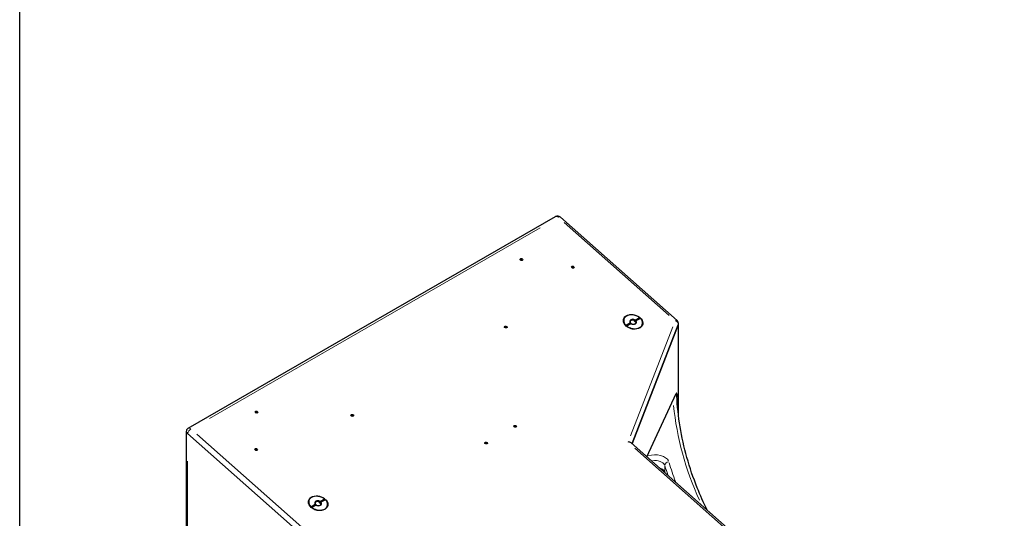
# Model space of a CAD drawing. Header units: millimetres. Extents: x 90 to 4365, y 90 to 3088.
# Tile 9 of 41: x 90 to 1168, y 957 to 1502. Entities that reach past the tile are written whole.
import ezdxf

# ---------------------------------------------------------------- set-up
doc = ezdxf.new("R2010")
doc.units = ezdxf.units.MM
doc.header["$LTSCALE"] = 15
doc.layers.add('Border (ISO)', color=7, linetype='Continuous', lineweight=25)
doc.layers.add('Visibile (ISO)', color=7, linetype='Continuous', lineweight=25)
doc.layers.add('Visibile sottile (ISO)', color=9, linetype='Continuous', lineweight=18, true_color=0x808080)

# ---------------------------------------------------------------- blocks, each defined once
blk = doc.blocks.new('Bordi Bordo di default')
at = {"layer": 'Border (ISO)', "flags": 128}
blk.add_lwpolyline([(6, 6), (6, 204), (291, 204), (291, 6), (6, 6)], dxfattribs=at)

msp = doc.modelspace()

# ---------------------------------------------------------------- linework, layer by layer
at = {"layer": 'Visibile (ISO)'}
for p, q in [((274.487, 1055.095), (676.477, 1286.586)), ((681.706, 1286.055), (809.472, 1172.898)), ((637.936, 1239.345), (637.904, 1239.215)), ((640.016, 1239.002), (639.919, 1238.673)), ((694.138, 1230.97), (694.107, 1230.84)), ((696.219, 1230.627), (696.122, 1230.297)), ((766.868, 1174.573), (762.683, 1172.163)), ((763.399, 1173.443), (768.206, 1176.212)), ((769.231, 1175.304), (764.423, 1172.536)), ((620.696, 1165.451), (620.665, 1165.321)), ((622.777, 1165.108), (622.68, 1164.779)), ((753.395, 1167.682), (758.203, 1170.451)), ((758.369, 1169.679), (754.184, 1167.269)), ((759.227, 1169.543), (754.42, 1166.775)), ((758.533, 1170.288), (758.369, 1169.679)), ((759.003, 1164.437), (758.555, 1164.586)), ((759.792, 1164.226), (760.254, 1164.131)), ((760.254, 1038.218), (810.759, 1168.133)), ((810.741, 1168.088), (760.254, 1038.218)), ((762.683, 1172.163), (762.846, 1172.772)), ((763.871, 1171.865), (763.708, 1171.255)), ((810.895, 1069.899), (810.895, 1168.617)), ((776.416, 1023.904), (808.571, 1093.009)), ((809.269, 1092.304), (809.269, 1088.539)), ((348.02, 1072.393), (347.989, 1072.264)), ((350.101, 1072.051), (350.004, 1071.721)), ((452.794, 1068.762), (452.762, 1068.632)), ((454.874, 1068.419), (454.777, 1068.09)), ((631.021, 1056.862), (630.99, 1056.733)), ((633.102, 1056.52), (633.005, 1056.19)), ((272.341, 1051.374), (272.341, 445.605)), ((273.551, 1049.363), (401.316, 936.206)), ((273.659, 1049.267), (401.222, 936.289)), ((599.201, 1038.539), (599.17, 1038.409)), ((601.282, 1038.196), (601.185, 1037.866)), ((759.268, 1039.092), (908.796, 906.66)), ((347.568, 1031.393), (347.536, 1031.263)), ((349.648, 1031.05), (349.551, 1030.721)), ((408.681, 969.174), (413.488, 971.943)), ((413.655, 971.171), (409.47, 968.761)), ((414.513, 971.036), (409.705, 968.267)), ((413.818, 971.78), (413.655, 971.171)), ((422.154, 976.065), (417.968, 973.655)), ((417.968, 973.655), (418.132, 974.264)), ((418.684, 974.935), (423.492, 977.704)), ((419.156, 973.357), (418.993, 972.747)), ((424.516, 976.796), (419.709, 974.028)), ((414.289, 965.929), (413.841, 966.078)), ((415.078, 965.718), (415.54, 965.623))]:
    msp.add_line(p, q, dxfattribs=at)
for centre, start, end in [((678.723, 1282.686), 48.469944, 119.935992), ((806.488, 1169.53), 345.026947, 48.469944), ((276.733, 1051.196), 119.935992, 165.026947)]:
    msp.add_arc(centre, 4.5, start, end, dxfattribs=at)
for centre, major_axis in [((639.111, 1239.678), (-1.449, 0.388)), ((695.314, 1231.303), (-1.449, 0.388)), ((761.313, 1171.493), (-10.506, 2.81)), ((621.871, 1165.784), (-1.449, 0.388)), ((349.195, 1072.727), (-1.449, 0.388)), ((453.969, 1069.095), (-1.449, 0.388)), ((632.196, 1057.196), (-1.449, 0.388)), ((600.376, 1038.872), (-1.449, 0.388)), ((348.743, 1031.726), (-1.449, 0.388)), ((416.598, 972.985), (-10.506, 2.81))]:
    msp.add_ellipse(centre, major_axis=major_axis, ratio=0.7058612, dxfattribs=at)
for centre, major_axis, ratio, start_param, end_param in [((637.977, 1239.823), (-0.202, 0.054), 0.7058612, 4.58824639, 7.09489925), ((637.227, 1239.525), (0.706, -0.189), 0.7058612, 6.06776679, 7.09489925), ((638.259, 1240.429), (0.706, -0.189), 0.7058612, 4.58824639, 6.0477017), ((639.102, 1240.043), (-0.202, 0.054), 0.7058612, 3.54104883, 6.0477017), ((640.006, 1240.069), (0.706, -0.189), 0.7058612, 3.54104883, 5.00050415), ((640.72, 1238.805), (-0.706, 0.189), 0.7058612, 5.63544583, 6.8016517), ((640.1, 1239.385), (0.202, -0.054), 0.7058612, 5.63544394, 8.1420968), ((694.179, 1231.448), (-0.202, 0.054), 0.7058612, 4.58824639, 7.09489925), ((693.43, 1231.15), (0.706, -0.189), 0.7058612, 6.06776679, 7.09489925), ((694.462, 1232.054), (0.706, -0.189), 0.7058612, 4.58824639, 6.0477017), ((695.305, 1231.668), (-0.202, 0.054), 0.7058612, 3.54104883, 6.0477017), ((696.208, 1231.694), (0.706, -0.189), 0.7058612, 3.54104883, 5.00050415), ((696.923, 1230.429), (-0.706, 0.189), 0.7058612, 5.63544583, 6.8016517), ((696.302, 1231.01), (0.202, -0.054), 0.7058612, 5.63544394, 8.1420968), ((761.313, 1171.493), (-10.143, 2.713), 0.7058612, 4.16773301, 7.16634677), ((761.313, 1171.493), (10.143, -2.713), 0.7058612, 4.16773301, 7.16634677), ((761.038, 1170.467), (8.694, -2.325), 0.7058612, 0.96797321, 1.038081), ((620.737, 1165.929), (-0.202, 0.054), 0.7058612, 4.58824639, 7.09489925), ((619.987, 1165.631), (0.706, -0.189), 0.7058612, 6.06776679, 7.09489925), ((621.02, 1166.535), (0.706, -0.189), 0.7058612, 4.58824639, 6.0477017), ((621.863, 1166.149), (-0.202, 0.054), 0.7058612, 3.54104883, 6.0477017), ((622.766, 1166.175), (0.706, -0.189), 0.7058612, 3.54104883, 5.00050415), ((623.481, 1164.911), (-0.706, 0.189), 0.7058612, 5.63544583, 6.8016517), ((622.86, 1165.491), (0.202, -0.054), 0.7058612, 5.63544394, 8.1420968), ((761.038, 1170.467), (-8.694, 2.325), 0.7058612, 0.87122082, 0.94132861), ((760.352, 1167.901), (5.434, -1.453), 0.7058612, 4.17288485, 4.5957118), ((761.313, 1171.493), (-3.623, 0.969), 0.7058612, 4.29760149, 7.0364783), ((761.202, 1171.077), (-3.034, 0.812), 0.7058612, 4.33735026, 6.99672952), ((761.038, 1170.467), (3.034, -0.812), 0.7058612, 3.85513687, 4.05806264), ((760.284, 1167.644), (-4.709, 1.26), 0.7058612, 1.48694138, 1.65465127), ((761.313, 1171.493), (3.623, -0.969), 0.7058612, 4.29760149, 7.0364783), ((761.202, 1171.077), (3.034, -0.812), 0.7058612, 4.33735026, 4.62074641), ((760.352, 1167.901), (5.434, -1.453), 0.7058612, 4.82906616, 5.25189311), ((761.202, 1171.077), (3.034, -0.812), 0.7058612, 4.80403155, 6.99672952), ((761.038, 1170.467), (-3.034, 0.812), 0.7058612, 3.85513687, 4.33735026), ((806.488, 1169.53), (4.347, -1.163), 0.7058612, 6.20577901, 6.28318531), ((808.571, 1090.802), (0.412, 2.668), 0.21159677, 5.34246105, 6.91325738), ((348.061, 1072.872), (-0.202, 0.054), 0.7058612, 4.58824639, 7.09489925), ((347.311, 1072.574), (0.706, -0.189), 0.7058612, 6.06776679, 7.09489925), ((348.343, 1073.478), (0.706, -0.189), 0.7058612, 4.58824639, 6.0477017), ((349.187, 1073.092), (-0.202, 0.054), 0.7058612, 3.54104883, 6.0477017), ((350.09, 1073.117), (0.706, -0.189), 0.7058612, 3.54104883, 5.00050415), ((350.805, 1071.853), (-0.706, 0.189), 0.7058612, 5.63544583, 6.8016517), ((350.184, 1072.434), (0.202, -0.054), 0.7058612, 5.63544394, 8.1420968), ((452.834, 1069.24), (-0.202, 0.054), 0.7058612, 4.58824639, 7.09489925), ((452.085, 1068.942), (0.706, -0.189), 0.7058612, 6.06776679, 7.09489925), ((453.117, 1069.846), (0.706, -0.189), 0.7058612, 4.58824639, 6.0477017), ((453.96, 1069.461), (-0.202, 0.054), 0.7058612, 3.54104883, 6.0477017), ((454.864, 1069.486), (0.706, -0.189), 0.7058612, 3.54104883, 5.00050415), ((455.578, 1068.222), (-0.706, 0.189), 0.7058612, 5.63544583, 6.8016517), ((454.957, 1068.802), (0.202, -0.054), 0.7058612, 5.63544394, 8.1420968), ((631.062, 1057.341), (-0.202, 0.054), 0.7058612, 4.58824639, 7.09489925), ((630.312, 1057.043), (0.706, -0.189), 0.7058612, 6.06776679, 7.09489925), ((631.344, 1057.947), (0.706, -0.189), 0.7058612, 4.58824639, 6.0477017), ((632.188, 1057.561), (-0.202, 0.054), 0.7058612, 3.54104883, 6.0477017), ((633.091, 1057.586), (0.706, -0.189), 0.7058612, 3.54104883, 5.00050415), ((633.805, 1056.322), (-0.706, 0.189), 0.7058612, 5.63544583, 6.8016517), ((633.185, 1056.903), (0.202, -0.054), 0.7058612, 5.63544394, 8.1420968), ((276.733, 1051.196), (-4.347, 1.163), 0.7058612, 0, 0.95465091), ((599.242, 1039.017), (-0.202, 0.054), 0.7058612, 4.58824639, 7.09489925), ((598.492, 1038.719), (0.706, -0.189), 0.7058612, 6.06776679, 7.09489925), ((599.525, 1039.623), (0.706, -0.189), 0.7058612, 4.58824639, 6.0477017), ((600.368, 1039.237), (-0.202, 0.054), 0.7058612, 3.54104883, 6.0477017), ((601.271, 1039.263), (0.706, -0.189), 0.7058612, 3.54104883, 5.00050415), ((601.986, 1037.998), (-0.706, 0.189), 0.7058612, 5.63544583, 6.8016517), ((601.365, 1038.579), (0.202, -0.054), 0.7058612, 5.63544394, 8.1420968), ((754.935, 1036.918), (4.946, 1.198), 0.57651432, 0.38182989, 1.26641292), ((347.608, 1031.871), (-0.202, 0.054), 0.7058612, 4.58824639, 7.09489925), ((346.859, 1031.573), (0.706, -0.189), 0.7058612, 6.06776679, 7.09489925), ((347.891, 1032.477), (0.706, -0.189), 0.7058612, 4.58824639, 6.0477017), ((348.734, 1032.091), (-0.202, 0.054), 0.7058612, 3.54104883, 6.0477017), ((349.638, 1032.117), (0.706, -0.189), 0.7058612, 3.54104883, 5.00050415), ((350.352, 1030.853), (-0.706, 0.189), 0.7058612, 5.63544583, 6.8016517), ((349.731, 1031.433), (0.202, -0.054), 0.7058612, 5.63544394, 8.1420968), ((416.598, 972.985), (-10.143, 2.713), 0.7058612, 4.16773301, 7.16634677), ((416.598, 972.985), (10.143, -2.713), 0.7058612, 4.16773301, 7.16634677), ((416.598, 972.985), (-3.623, 0.969), 0.7058612, 4.29760149, 7.0364783), ((416.487, 972.569), (-3.034, 0.812), 0.7058612, 4.33735026, 6.99672952), ((416.324, 971.959), (3.034, -0.812), 0.7058612, 3.85513687, 4.05806264), ((416.598, 972.985), (3.623, -0.969), 0.7058612, 4.29760149, 7.0364783), ((416.487, 972.569), (3.034, -0.812), 0.7058612, 4.33735026, 4.62074641), ((416.487, 972.569), (3.034, -0.812), 0.7058612, 4.80403155, 6.99672952), ((416.324, 971.959), (-3.034, 0.812), 0.7058612, 3.85513687, 4.33735026), ((416.324, 971.959), (8.694, -2.325), 0.7058612, 0.96797321, 1.038081), ((416.324, 971.959), (-8.694, 2.325), 0.7058612, 0.87122082, 0.94132861), ((415.638, 969.393), (5.434, -1.453), 0.7058612, 4.17288485, 4.5957118), ((415.569, 969.136), (-4.709, 1.26), 0.7058612, 1.48694138, 1.65465127), ((415.638, 969.393), (5.434, -1.453), 0.7058612, 4.82906616, 5.25189311)]:
    msp.add_ellipse(centre, major_axis=major_axis, ratio=ratio, start_param=start_param, end_param=end_param, dxfattribs=at)
for points, knots in [([(638.719, 1239.32), (638.695, 1239.273), (638.667, 1239.23), (638.598, 1239.144), (638.549, 1239.097), (638.439, 1239.024), (638.378, 1238.999), (638.265, 1238.977), (638.208, 1238.976), (638.15, 1238.985)], [0.4546557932, 0.4546557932, 0.4546557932, 0.4546557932, 0.4751445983, 0.4751445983, 0.5015906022, 0.5015906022, 0.5280366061, 0.5280366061, 0.5515781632, 0.5515781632, 0.5515781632, 0.5515781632]), ([(639.069, 1239.247), (639.066, 1239.274), (639.058, 1239.3), (639.034, 1239.345), (639.016, 1239.367), (638.972, 1239.401), (638.945, 1239.413), (638.893, 1239.424), (638.865, 1239.423), (638.811, 1239.409), (638.787, 1239.396), (638.748, 1239.364), (638.731, 1239.343), (638.719, 1239.32)], [0.085145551, 0.085145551, 0.085145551, 0.085145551, 0.0956282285, 0.0956282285, 0.1063256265, 0.1063256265, 0.1170230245, 0.1170230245, 0.1277204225, 0.1277204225, 0.1384178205, 0.1384178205, 0.148900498, 0.148900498, 0.148900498, 0.148900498]), ([(639.867, 1238.721), (639.814, 1238.707), (639.761, 1238.698), (639.647, 1238.688), (639.576, 1238.69), (639.443, 1238.719), (639.38, 1238.745), (639.275, 1238.814), (639.226, 1238.862), (639.148, 1238.973), (639.119, 1239.037), (639.085, 1239.144), (639.075, 1239.195), (639.069, 1239.247)], [0.454655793, 0.454655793, 0.454655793, 0.454655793, 0.475144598, 0.475144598, 0.501590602, 0.501590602, 0.528036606, 0.528036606, 0.55448261, 0.55448261, 0.580928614, 0.580928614, 0.601417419, 0.601417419, 0.601417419, 0.601417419]), ([(694.922, 1230.944), (694.898, 1230.898), (694.87, 1230.855), (694.801, 1230.769), (694.752, 1230.722), (694.641, 1230.649), (694.58, 1230.624), (694.468, 1230.602), (694.41, 1230.601), (694.353, 1230.61)], [0.4546557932, 0.4546557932, 0.4546557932, 0.4546557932, 0.4751445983, 0.4751445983, 0.5015906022, 0.5015906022, 0.5280366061, 0.5280366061, 0.5515781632, 0.5515781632, 0.5515781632, 0.5515781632]), ([(695.272, 1230.872), (695.269, 1230.899), (695.261, 1230.924), (695.237, 1230.97), (695.218, 1230.992), (695.174, 1231.026), (695.148, 1231.038), (695.096, 1231.048), (695.067, 1231.048), (695.014, 1231.034), (694.989, 1231.021), (694.95, 1230.989), (694.934, 1230.968), (694.922, 1230.944)], [0.085145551, 0.085145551, 0.085145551, 0.085145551, 0.0956282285, 0.0956282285, 0.1063256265, 0.1063256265, 0.1170230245, 0.1170230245, 0.1277204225, 0.1277204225, 0.1384178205, 0.1384178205, 0.148900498, 0.148900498, 0.148900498, 0.148900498]), ([(696.069, 1230.346), (696.016, 1230.332), (695.964, 1230.323), (695.849, 1230.313), (695.779, 1230.315), (695.646, 1230.343), (695.582, 1230.37), (695.477, 1230.439), (695.428, 1230.487), (695.35, 1230.598), (695.321, 1230.661), (695.288, 1230.769), (695.277, 1230.82), (695.272, 1230.872)], [0.454655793, 0.454655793, 0.454655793, 0.454655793, 0.475144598, 0.475144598, 0.501590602, 0.501590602, 0.528036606, 0.528036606, 0.55448261, 0.55448261, 0.580928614, 0.580928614, 0.601417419, 0.601417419, 0.601417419, 0.601417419]), ([(621.479, 1165.425), (621.456, 1165.379), (621.428, 1165.336), (621.358, 1165.25), (621.309, 1165.203), (621.199, 1165.13), (621.138, 1165.105), (621.026, 1165.083), (620.968, 1165.082), (620.911, 1165.091)], [0.4546557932, 0.4546557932, 0.4546557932, 0.4546557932, 0.4751445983, 0.4751445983, 0.5015906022, 0.5015906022, 0.5280366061, 0.5280366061, 0.5515781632, 0.5515781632, 0.5515781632, 0.5515781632]), ([(621.83, 1165.353), (621.827, 1165.38), (621.819, 1165.406), (621.794, 1165.451), (621.776, 1165.473), (621.732, 1165.507), (621.706, 1165.519), (621.653, 1165.53), (621.625, 1165.529), (621.572, 1165.515), (621.547, 1165.502), (621.508, 1165.47), (621.491, 1165.449), (621.479, 1165.425)], [0.085145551, 0.085145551, 0.085145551, 0.085145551, 0.0956282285, 0.0956282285, 0.1063256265, 0.1063256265, 0.1170230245, 0.1170230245, 0.1277204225, 0.1277204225, 0.1384178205, 0.1384178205, 0.148900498, 0.148900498, 0.148900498, 0.148900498]), ([(622.627, 1164.827), (622.574, 1164.813), (622.521, 1164.804), (622.407, 1164.794), (622.337, 1164.796), (622.203, 1164.824), (622.14, 1164.851), (622.035, 1164.92), (621.986, 1164.968), (621.908, 1165.079), (621.879, 1165.143), (621.846, 1165.25), (621.835, 1165.301), (621.83, 1165.353)], [0.454655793, 0.454655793, 0.454655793, 0.454655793, 0.475144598, 0.475144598, 0.501590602, 0.501590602, 0.528036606, 0.528036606, 0.55448261, 0.55448261, 0.580928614, 0.580928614, 0.601417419, 0.601417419, 0.601417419, 0.601417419]), ([(809.169, 1090.464), (809.159, 1090.645), (809.133, 1090.833), (809.031, 1091.247), (808.942, 1091.468), (808.734, 1091.854), (808.595, 1092.053), (808.382, 1092.286), (808.332, 1092.336), (808.28, 1092.385)], [1.825383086, 1.825383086, 1.825383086, 1.825383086, 1.911882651, 1.911882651, 2.021982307, 2.021982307, 2.133646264, 2.133646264, 2.166023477, 2.166023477, 2.166023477, 2.166023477]), ([(842.314, 965.541), (838.375, 973.584), (834.778, 981.679), (827.123, 1000.835), (823.355, 1011.931), (817.097, 1034.234), (814.609, 1045.439), (810.921, 1067.915), (809.722, 1079.184), (809.169, 1090.464)], [0.510509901, 0.510509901, 0.510509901, 0.510509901, 0.559236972, 0.559236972, 0.625214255, 0.625214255, 0.691191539, 0.691191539, 0.757168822, 0.757168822, 0.757168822, 0.757168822]), ([(348.803, 1072.368), (348.779, 1072.322), (348.751, 1072.279), (348.682, 1072.193), (348.633, 1072.145), (348.523, 1072.073), (348.462, 1072.048), (348.35, 1072.026), (348.292, 1072.025), (348.235, 1072.034)], [0.4546557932, 0.4546557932, 0.4546557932, 0.4546557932, 0.4751445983, 0.4751445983, 0.5015906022, 0.5015906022, 0.5280366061, 0.5280366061, 0.5515781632, 0.5515781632, 0.5515781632, 0.5515781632]), ([(349.153, 1072.296), (349.151, 1072.322), (349.143, 1072.348), (349.118, 1072.394), (349.1, 1072.416), (349.056, 1072.45), (349.029, 1072.461), (348.977, 1072.472), (348.949, 1072.472), (348.896, 1072.458), (348.871, 1072.445), (348.832, 1072.412), (348.815, 1072.392), (348.803, 1072.368)], [0.085145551, 0.085145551, 0.085145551, 0.085145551, 0.0956282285, 0.0956282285, 0.1063256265, 0.1063256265, 0.1170230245, 0.1170230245, 0.1277204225, 0.1277204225, 0.1384178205, 0.1384178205, 0.148900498, 0.148900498, 0.148900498, 0.148900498]), ([(349.951, 1071.77), (349.898, 1071.756), (349.845, 1071.747), (349.731, 1071.737), (349.661, 1071.739), (349.527, 1071.767), (349.464, 1071.793), (349.359, 1071.863), (349.31, 1071.911), (349.232, 1072.022), (349.203, 1072.085), (349.17, 1072.193), (349.159, 1072.244), (349.153, 1072.296)], [0.454655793, 0.454655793, 0.454655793, 0.454655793, 0.475144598, 0.475144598, 0.501590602, 0.501590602, 0.528036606, 0.528036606, 0.55448261, 0.55448261, 0.580928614, 0.580928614, 0.601417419, 0.601417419, 0.601417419, 0.601417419]), ([(453.577, 1068.737), (453.553, 1068.691), (453.525, 1068.648), (453.456, 1068.561), (453.407, 1068.514), (453.297, 1068.442), (453.235, 1068.417), (453.123, 1068.395), (453.065, 1068.394), (453.008, 1068.403)], [0.4546557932, 0.4546557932, 0.4546557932, 0.4546557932, 0.4751445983, 0.4751445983, 0.5015906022, 0.5015906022, 0.5280366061, 0.5280366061, 0.5515781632, 0.5515781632, 0.5515781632, 0.5515781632]), ([(453.927, 1068.665), (453.924, 1068.691), (453.916, 1068.717), (453.892, 1068.762), (453.874, 1068.784), (453.829, 1068.818), (453.803, 1068.83), (453.751, 1068.841), (453.722, 1068.84), (453.669, 1068.827), (453.645, 1068.813), (453.606, 1068.781), (453.589, 1068.76), (453.577, 1068.737)], [0.085145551, 0.085145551, 0.085145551, 0.085145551, 0.0956282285, 0.0956282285, 0.1063256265, 0.1063256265, 0.1170230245, 0.1170230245, 0.1277204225, 0.1277204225, 0.1384178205, 0.1384178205, 0.148900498, 0.148900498, 0.148900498, 0.148900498]), ([(454.724, 1068.138), (454.672, 1068.125), (454.619, 1068.115), (454.504, 1068.106), (454.434, 1068.108), (454.301, 1068.136), (454.238, 1068.162), (454.132, 1068.232), (454.083, 1068.279), (454.006, 1068.391), (453.977, 1068.454), (453.943, 1068.561), (453.933, 1068.612), (453.927, 1068.665)], [0.454655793, 0.454655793, 0.454655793, 0.454655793, 0.475144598, 0.475144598, 0.501590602, 0.501590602, 0.528036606, 0.528036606, 0.55448261, 0.55448261, 0.580928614, 0.580928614, 0.601417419, 0.601417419, 0.601417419, 0.601417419]), ([(631.804, 1056.837), (631.78, 1056.791), (631.752, 1056.748), (631.683, 1056.662), (631.634, 1056.615), (631.524, 1056.542), (631.463, 1056.517), (631.351, 1056.495), (631.293, 1056.494), (631.236, 1056.503)], [0.4546557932, 0.4546557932, 0.4546557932, 0.4546557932, 0.4751445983, 0.4751445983, 0.5015906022, 0.5015906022, 0.5280366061, 0.5280366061, 0.5515781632, 0.5515781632, 0.5515781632, 0.5515781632]), ([(632.154, 1056.765), (632.152, 1056.791), (632.144, 1056.817), (632.119, 1056.863), (632.101, 1056.885), (632.057, 1056.919), (632.03, 1056.93), (631.978, 1056.941), (631.95, 1056.941), (631.897, 1056.927), (631.872, 1056.914), (631.833, 1056.881), (631.816, 1056.861), (631.804, 1056.837)], [0.085145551, 0.085145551, 0.085145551, 0.085145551, 0.0956282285, 0.0956282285, 0.1063256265, 0.1063256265, 0.1170230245, 0.1170230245, 0.1277204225, 0.1277204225, 0.1384178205, 0.1384178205, 0.148900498, 0.148900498, 0.148900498, 0.148900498]), ([(632.952, 1056.239), (632.899, 1056.225), (632.846, 1056.216), (632.732, 1056.206), (632.662, 1056.208), (632.528, 1056.236), (632.465, 1056.262), (632.36, 1056.332), (632.311, 1056.38), (632.233, 1056.491), (632.204, 1056.554), (632.171, 1056.662), (632.16, 1056.713), (632.154, 1056.765)], [0.454655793, 0.454655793, 0.454655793, 0.454655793, 0.475144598, 0.475144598, 0.501590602, 0.501590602, 0.528036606, 0.528036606, 0.55448261, 0.55448261, 0.580928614, 0.580928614, 0.601417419, 0.601417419, 0.601417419, 0.601417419]), ([(599.984, 1038.513), (599.961, 1038.467), (599.933, 1038.424), (599.863, 1038.338), (599.814, 1038.291), (599.704, 1038.218), (599.643, 1038.193), (599.531, 1038.171), (599.473, 1038.17), (599.416, 1038.179)], [0.4546557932, 0.4546557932, 0.4546557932, 0.4546557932, 0.4751445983, 0.4751445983, 0.5015906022, 0.5015906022, 0.5280366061, 0.5280366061, 0.5515781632, 0.5515781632, 0.5515781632, 0.5515781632]), ([(600.335, 1038.441), (600.332, 1038.468), (600.324, 1038.494), (600.299, 1038.539), (600.281, 1038.561), (600.237, 1038.595), (600.211, 1038.607), (600.158, 1038.617), (600.13, 1038.617), (600.077, 1038.603), (600.052, 1038.59), (600.013, 1038.558), (599.997, 1038.537), (599.984, 1038.513)], [0.085145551, 0.085145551, 0.085145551, 0.085145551, 0.0956282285, 0.0956282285, 0.1063256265, 0.1063256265, 0.1170230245, 0.1170230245, 0.1277204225, 0.1277204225, 0.1384178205, 0.1384178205, 0.148900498, 0.148900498, 0.148900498, 0.148900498]), ([(601.132, 1037.915), (601.079, 1037.901), (601.027, 1037.892), (600.912, 1037.882), (600.842, 1037.884), (600.708, 1037.912), (600.645, 1037.939), (600.54, 1038.008), (600.491, 1038.056), (600.413, 1038.167), (600.384, 1038.23), (600.351, 1038.338), (600.34, 1038.389), (600.335, 1038.441)], [0.454655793, 0.454655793, 0.454655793, 0.454655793, 0.475144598, 0.475144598, 0.501590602, 0.501590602, 0.528036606, 0.528036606, 0.55448261, 0.55448261, 0.580928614, 0.580928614, 0.601417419, 0.601417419, 0.601417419, 0.601417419]), ([(348.351, 1031.368), (348.327, 1031.321), (348.299, 1031.278), (348.23, 1031.192), (348.181, 1031.145), (348.071, 1031.072), (348.009, 1031.047), (347.897, 1031.025), (347.839, 1031.024), (347.782, 1031.033)], [0.4546557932, 0.4546557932, 0.4546557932, 0.4546557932, 0.4751445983, 0.4751445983, 0.5015906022, 0.5015906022, 0.5280366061, 0.5280366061, 0.5515781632, 0.5515781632, 0.5515781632, 0.5515781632]), ([(348.701, 1031.295), (348.698, 1031.322), (348.69, 1031.348), (348.666, 1031.393), (348.648, 1031.415), (348.603, 1031.449), (348.577, 1031.461), (348.525, 1031.472), (348.496, 1031.471), (348.443, 1031.457), (348.419, 1031.444), (348.38, 1031.412), (348.363, 1031.391), (348.351, 1031.368)], [0.085145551, 0.085145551, 0.085145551, 0.085145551, 0.0956282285, 0.0956282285, 0.1063256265, 0.1063256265, 0.1170230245, 0.1170230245, 0.1277204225, 0.1277204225, 0.1384178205, 0.1384178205, 0.148900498, 0.148900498, 0.148900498, 0.148900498]), ([(349.498, 1030.769), (349.446, 1030.755), (349.393, 1030.746), (349.278, 1030.736), (349.208, 1030.738), (349.075, 1030.767), (349.012, 1030.793), (348.907, 1030.862), (348.857, 1030.91), (348.78, 1031.021), (348.751, 1031.085), (348.717, 1031.192), (348.707, 1031.243), (348.701, 1031.295)], [0.454655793, 0.454655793, 0.454655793, 0.454655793, 0.475144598, 0.475144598, 0.501590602, 0.501590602, 0.528036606, 0.528036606, 0.55448261, 0.55448261, 0.580928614, 0.580928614, 0.601417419, 0.601417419, 0.601417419, 0.601417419]), ([(795.852, 1006.69), (795.834, 1006.716), (795.815, 1006.742), (795.545, 1007.098), (795.133, 1007.51), (794.433, 1008.002), (794.319, 1008.078), (794.199, 1008.154)], [2.745248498, 2.745248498, 2.745248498, 2.745248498, 2.767246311, 2.767246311, 3.042423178, 3.042423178, 3.092830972, 3.092830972, 3.092830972, 3.092830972])]:
    msp.add_open_spline(points, degree=3, knots=knots, dxfattribs=at)
for points in [[(639.936, 1238.729), (639.914, 1238.73), (639.89, 1238.727), (639.867, 1238.721)], [(696.139, 1230.354), (696.116, 1230.355), (696.092, 1230.352), (696.069, 1230.346)], [(622.696, 1164.835), (622.674, 1164.836), (622.65, 1164.833), (622.627, 1164.827)], [(350.02, 1071.778), (349.998, 1071.779), (349.974, 1071.776), (349.951, 1071.77)], [(454.794, 1068.147), (454.772, 1068.147), (454.748, 1068.145), (454.724, 1068.138)], [(633.021, 1056.247), (632.999, 1056.248), (632.975, 1056.245), (632.952, 1056.239)], [(601.201, 1037.923), (601.179, 1037.924), (601.155, 1037.921), (601.132, 1037.915)], [(349.568, 1030.777), (349.546, 1030.778), (349.522, 1030.775), (349.498, 1030.769)]]:
    msp.add_open_spline(points, degree=3, dxfattribs=at)
for points, weights in [([(768.206, 1176.212), (767.486, 1175.329), (766.868, 1174.573)], [1, 1.00298965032, 1]), ([(754.184, 1167.269), (753.82, 1167.459), (753.395, 1167.682)], [1, 1.00298965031, 1]), ([(758.203, 1170.451), (758.382, 1170.361), (758.533, 1170.288)], [1, 1.00412650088, 1]), ([(759.557, 1169.381), (759.406, 1169.454), (759.227, 1169.543)], [1, 1.00412650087, 1]), ([(762.846, 1172.772), (763.098, 1173.077), (763.399, 1173.443)], [1, 1.00412650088, 1]), ([(764.423, 1172.536), (764.122, 1172.17), (763.871, 1171.865)], [1, 1.00412650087, 1]), ([(413.488, 971.943), (413.667, 971.854), (413.818, 971.78)], [1, 1.00412650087, 1]), ([(414.842, 970.873), (414.692, 970.946), (414.513, 971.036)], [1, 1.00412650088, 1]), ([(418.132, 974.264), (418.383, 974.569), (418.684, 974.935)], [1, 1.00412650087, 1]), ([(419.709, 974.028), (419.408, 973.662), (419.156, 973.357)], [1, 1.00412650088, 1]), ([(423.492, 977.704), (422.771, 976.821), (422.154, 976.065)], [1, 1.0029896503, 1]), ([(409.47, 968.761), (409.105, 968.951), (408.681, 969.174)], [1, 1.00298965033, 1])]:
    msp.add_rational_spline(points, weights, degree=2, dxfattribs=at)
at = {"layer": 'Visibile sottile (ISO)'}
for p, q in [((297.656, 1065.849), (659.447, 1274.191)), ((685.935, 1280.108), (800.923, 1178.267)), ((638.034, 1239.937), (637.934, 1239.569)), ((638.905, 1240.089), (638.729, 1239.36)), ((639.291, 1240.009), (639.081, 1239.287)), ((640.068, 1239.496), (639.877, 1238.762)), ((694.236, 1231.562), (694.137, 1231.194)), ((695.108, 1231.713), (694.931, 1230.985)), ((695.494, 1231.634), (695.284, 1230.912)), ((696.271, 1231.121), (696.08, 1230.387)), ((620.794, 1166.043), (620.695, 1165.675)), ((621.666, 1166.194), (621.489, 1165.466)), ((622.052, 1166.115), (621.841, 1165.393)), ((622.828, 1165.602), (622.637, 1164.868)), ((804.734, 1165.978), (758.336, 1046.627)), ((810.741, 1076.058), (810.741, 1163.244)), ((808.359, 1092.444), (809.221, 1092.311)), ((348.118, 1072.986), (348.018, 1072.618)), ((348.989, 1073.137), (348.813, 1072.409)), ((349.376, 1073.057), (349.165, 1072.336)), ((350.152, 1072.545), (349.961, 1071.81)), ((452.892, 1069.355), (452.792, 1068.986)), ((453.763, 1069.506), (453.587, 1068.777)), ((454.149, 1069.426), (453.939, 1068.705)), ((454.926, 1068.914), (454.735, 1068.179)), ((631.119, 1057.455), (631.019, 1057.087)), ((631.99, 1057.606), (631.814, 1056.878)), ((632.377, 1057.527), (632.166, 1056.805)), ((633.153, 1057.014), (632.962, 1056.28)), ((398.933, 946.776), (283.944, 1048.617)), ((599.299, 1039.131), (599.2, 1038.763)), ((600.171, 1039.282), (599.994, 1038.554)), ((600.557, 1039.203), (600.346, 1038.481)), ((601.333, 1038.69), (601.142, 1037.956)), ((347.666, 1031.985), (347.566, 1031.617)), ((348.537, 1032.137), (348.361, 1031.408)), ((348.923, 1032.057), (348.713, 1031.335)), ((349.7, 1031.544), (349.509, 1030.81)), ((763.302, 1033.316), (899.092, 913.052)), ((273.659, 474.709), (273.659, 1019.027)), ((796.031, 1007.328), (796.031, 1013.951))]:
    msp.add_line(p, q, dxfattribs=at)
for centre, major_axis, ratio, start_param, end_param in [((678.723, 1282.686), (-2.246, 3.9), 0.57809312, 5.29018466, 6.23092212), ((678.723, 1282.686), (2.984, 3.369), 0.4093511, 0.04422915, 0.84035387), ((806.488, 1169.53), (2.984, 3.369), 0.4093511, 0.04422915, 0.84035387), ((806.488, 1169.53), (4.194, -1.631), 0.70622911, 0.1559863, 1.56970299), ((1708.814, 1108.624), (-904.5, 0), 0.5758617, 0.05517157, 0.25711675), ((276.733, 1051.196), (-2.984, -3.369), 0.4093511, 4.10471549, 5.51843219), ((276.733, 1051.196), (-2.246, 3.9), 0.57809312, 5.29018466, 6.23092212), ((784.945, 1016.897), (15.75, 0), 0.5758617, 0.26805694, 2.01985934), ((784.945, 1013.218), (11.25, 0), 0.5758617, 0.2562271, 1.79509255), ((800.466, 1014.759), (-4.311, -1.291), 0.80566017, 4.55423543, 5.96795213), ((1708.814, 1104.945), (-926.25, 0), 0.5758617, 0.1717675, 0.19036001), ((1708.814, 1108.624), (-921.75, 0), 0.5758617, 0.1729045, 0.21196303), ((784.945, 1005.86), (11.25, 0), 0.5758617, 0.21548584, 1.02100853), ((800.466, 1007.401), (-4.311, -1.291), 0.80566017, 6.05281401, 6.16661114), ((1708.814, 1097.587), (-926.25, 0), 0.5758617, 0.17079019, 0.17179124)]:
    msp.add_ellipse(centre, major_axis=major_axis, ratio=ratio, start_param=start_param, end_param=end_param, dxfattribs=at)

# ---------------------------------------------------------------- block references
at = {"xscale": 15, "yscale": 15, "zscale": 15}
msp.add_blockref('Bordi Bordo di default', (0, 0), dxfattribs=at)

doc.saveas('drawing.dxf')
